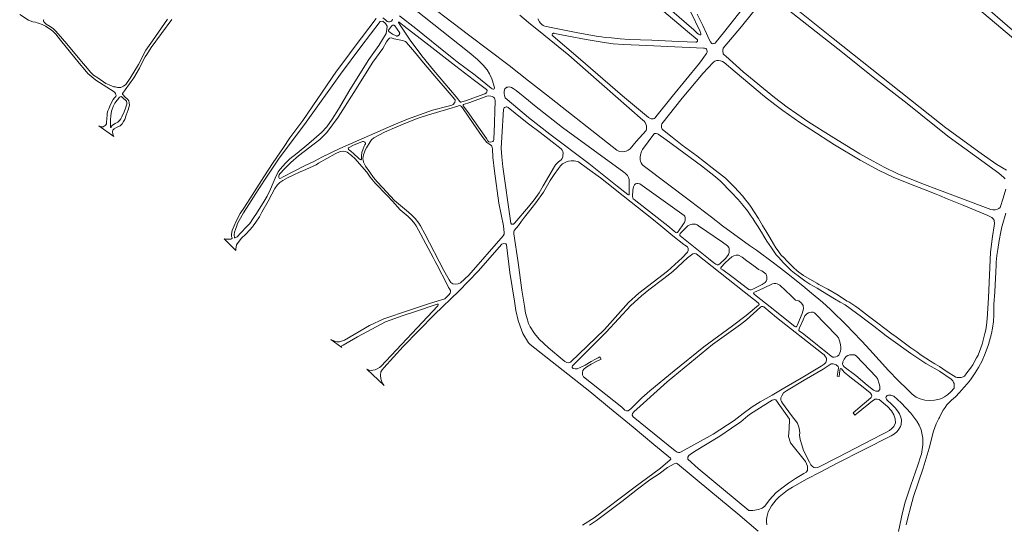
# Model space of a CAD drawing. Extents: x 146402 to 164798, y 455483 to 464134.
# Tile 4 of 256: x 149881 to 151079, y 457137 to 457751. Entities that reach past the tile are written whole.
import ezdxf

# ---------------------------------------------------------------- set-up
doc = ezdxf.new("R2010")
doc.units = 0
doc.header["$LTSCALE"] = 0.2
doc.layers.add('B-XX-VH-VERHARDING_FUNDERING_ZAND-GV', color=252, linetype='CONTINUOUS', lineweight=18)

msp = doc.modelspace()

# ---------------------------------------------------------------- linework, layer by layer
at = {"layer": 'B-XX-VH-VERHARDING_FUNDERING_ZAND-GV'}
for points in [[(150308.268, 457805.452), (150427.668, 457710.761), (150437.991, 457702.315), (150444.692, 457695.386), (150449.442, 457689.701), (150452.381, 457684.636), (150455.254, 457678.805), (150457.717, 457670.956), (150458.355, 457667.481), (150458.115, 457666.646), (150457.49, 457666.261), (150456.76, 457666.293), (150455.716, 457666.637), (150454.391, 457667.571), (150434.932, 457683.216), (150413.017, 457699.428), (150409.173, 457702.486), (150390.388, 457717.729), (150362.898, 457739.904), (150343.091, 457755.547)], [(150489.417, 457756.241), (150500, 457747.362), (150518.553, 457732.326), (150548.886, 457707.413), (150572.339, 457687.017), (150639.26, 457628.297), (150640.649, 457627.116), (150641.761, 457625.726), (150642.873, 457623.78), (150643.498, 457621.696), (150643.637, 457619.68), (150643.637, 457617.735), (150643.151, 457616.067), (150631.129, 457602.586), (150623.554, 457593.691), (150621.192, 457591.953), (150618.898, 457590.633), (150616.744, 457590.216), (150613.756, 457589.869), (150610.768, 457590.286), (150607.363, 457592.092), (150521.75, 457659.221), (150500, 457676.449), (150476.326, 457694.859), (150427.024, 457732.368), (150360.636, 457783.027)], [(150775.359, 457783.321), (150737.104, 457734.573), (150728.418, 457723.559), (150727.532, 457722.482), (150726.915, 457722.056), (150726.072, 457721.752), (150725.152, 457721.552), (150724.196, 457721.518), (150723.432, 457721.57), (150722.876, 457721.778), (150722.563, 457722.134), (150721.564, 457723.602), (150719.653, 457726.66), (150716.561, 457733.852), (150711.974, 457743.737), (150705.147, 457757.462)], [(151080.983, 457544.729), (151077.647, 457533.746), (151073.893, 457522.277), (151072.225, 457520.887), (151070.835, 457520.192), (151067.915, 457519.566), (151065.135, 457519.566), (151062.633, 457519.775), (151059.435, 457520.887), (151000, 457543.492), (150978.472, 457551.518), (150949.564, 457563.332), (150932.955, 457571.393), (150919.544, 457578.481), (150903.005, 457587.619), (150868.12, 457609.161), (150841.053, 457625.943), (150826.356, 457636.193), (150814.681, 457644.463), (150799.393, 457655.894), (150761.104, 457687.374), (150740.1, 457706.119), (150737.946, 457708.047), (150737.329, 457708.768), (150737.016, 457709.229), (150736.79, 457709.619), (150736.651, 457710.427), (150736.46, 457711.435), (150736.46, 457712.495), (150736.53, 457713.398), (150736.599, 457714.214), (150736.721, 457715.1), (150737.016, 457716.004), (150758.975, 457742.55), (150784.374, 457773.612)], [(150798.985, 457776.27), (150833.105, 457749.238), (150882.236, 457710.74), (150919.483, 457680.72), (150960.691, 457648.615), (150977.23, 457635.411), (151000, 457617.031), (151011.995, 457607.983), (151042.648, 457585.461), (151072.26, 457564.052), (151078.411, 457558.944), (151080.149, 457557.275)], [(151081.817, 457567.545), (151069.958, 457574.376), (151050.869, 457588.056), (151007.704, 457619.055), (151000, 457625.166), (150870.641, 457727.786), (150813.98, 457773.233)], [(151025.775, 457782.487), (151103.209, 457716.87)], [(150659.455, 457765.039), (150693.506, 457736.13), (150705.042, 457726.645), (150705.441, 457726.106), (150705.58, 457725.446), (150705.545, 457724.716), (150705.372, 457724.074), (150704.972, 457723.57), (150704.416, 457723.24), (150703.739, 457723.17), (150682.509, 457724.282), (150650.057, 457725.741), (150622.573, 457726.61), (150611.558, 457727.374), (150600.961, 457728.486), (150593.387, 457728.973), (150588.835, 457729.668), (150582.198, 457730.797), (150558.033, 457735.14), (150527.578, 457741.116), (150521.898, 457742.28), (150519.986, 457742.61), (150518.649, 457743.184), (150517.606, 457743.688), (150516.304, 457744.678), (150515.313, 457745.459), (150514.062, 457746.762), (150513.124, 457748.17), (150511.161, 457751.905)], [(150697.085, 457760.695), (150708.725, 457736.148), (150709.42, 457734.584), (150709.698, 457733.576), (150709.732, 457732.638), (150709.315, 457732.117), (150708.308, 457732.082), (150706.779, 457733.09), (150705.076, 457734.445), (150701.081, 457738.384), (150665.263, 457769.312)], [(151088.855, 457737.931), (151049.547, 457771.887)], [(149880.676, 457756.959), (149891.304, 457750.021), (149896.692, 457748.176), (149899.81, 457747.474), (149901.859, 457747.045), (149903.759, 457746.51), (149908.077, 457744.739), (149911.952, 457742.672), (149917.948, 457739.13), (149920.901, 457736.546), (149924.517, 457733.004), (149930.311, 457725.697), (149953.08, 457697.724), (149959.981, 457689.605), (149963.561, 457685.435), (149973.341, 457677.279), (149995.464, 457663.109), (149996.571, 457662.094), (149997.438, 457660.894), (149997.863, 457659.437), (149997.918, 457658.339), (149997.568, 457657.342), (149996.128, 457655.719), (149994.459, 457653.56), (149991.137, 457647.729), (149989.071, 457642.452), (149988.037, 457639.942), (149987.225, 457636.953), (149987.004, 457634.628), (149986.561, 457630.569), (149986.45, 457625.698), (149986.395, 457624.664), (149986.192, 457623.816), (149985.639, 457622.819), (149984.661, 457621.823), (149983.48, 457621.029), (149982.465, 457620.568), (149981.764, 457620.328), (149980.472, 457620.291), (149979.913, 457620.371), (149978.826, 457620.65), (149976.959, 457621.416), (149995.067, 457608.64), (149993.97, 457611.508), (149993.674, 457614.534), (149994.117, 457616.453), (149995.667, 457618.003), (149998.693, 457619.701), (150000, 457620.308), (150001.176, 457620.685), (150002.99, 457621.639), (150005.207, 457623.837), (150007.178, 457626.8), (150008.594, 457629.413), (150010.453, 457634.357), (150012.793, 457640.902), (150014.372, 457646.68), (150014.083, 457649.6), (150013.343, 457652.066), (150012.364, 457653.522), (150008.387, 457657.263), (150006.502, 457659.168), (150005.961, 457659.844), (150005.853, 457660.731), (150006.077, 457661.375), (150008.845, 457665.175), (150019.708, 457679.853), (150026.445, 457691.63), (150031.433, 457701.679), (150033.487, 457705.633), (150035.285, 457708.213), (150040.852, 457716.752), (150066.038, 457750.988)], [(150060.368, 457751.269), (150042.384, 457725.022), (150034.185, 457713.691), (150025.209, 457696.378), (150015.256, 457679.756), (150009.895, 457671.983), (150007.122, 457669.678), (150006.359, 457669.24), (150003.58, 457668.396), (150001.39, 457668.283), (149999.686, 457668.398), (149997.217, 457668.856), (149995.15, 457669.188), (149989.467, 457671.329), (149985.556, 457673.248), (149975.887, 457679.89), (149970.536, 457683.396), (149966.882, 457686.939), (149963.118, 457691.146), (149955.738, 457700.003), (149938.172, 457721.259), (149927.433, 457733.437), (149924.37, 457737.201), (149921.86, 457739.416), (149917.875, 457742.22), (149913.077, 457745.431), (149910.383, 457747.867), (149909.862, 457748.305), (149909.507, 457748.678), (149909.451, 457749.121), (149909.581, 457749.693), (149909.83, 457750.228), (149910.15, 457750.768)], [(150314.556, 457752.084), (150287.767, 457716.984), (150276.396, 457701.613), (150266.342, 457688.021), (150225.406, 457628.189), (150209.618, 457607.029), (150201.665, 457595.143), (150189.284, 457577.017), (150177.665, 457559.659), (150163.562, 457537.181), (150154.261, 457522.787), (150149.144, 457514.98), (150143.827, 457504.703), (150141.835, 457500), (150139.363, 457494.438), (150138.609, 457489.661), (150138.609, 457486.946), (150139.162, 457485.438), (150139.181, 457485.067), (150139.042, 457484.683), (150138.841, 457484.338), (150138.621, 457484.073), (150137.609, 457483.797), (150132.128, 457483.596), (150129.444, 457484.215), (150143.622, 457469.991), (150143.643, 457471.78), (150144.649, 457476.858), (150150.28, 457484.35), (150156.415, 457490.283), (150164.258, 457499.133), (150164.938, 457500), (150167.979, 457504.413), (150172.406, 457510.896), (150175.376, 457516.54), (150183.046, 457529.78), (150187.742, 457538.56), (150191.263, 457545.527), (150194.1, 457549.362), (150197.218, 457552.572), (150201.033, 457555.159), (150206.515, 457558.239), (150212.833, 457560.974), (150222.689, 457565.983), (150225.259, 457566.861), (150241.415, 457574.067), (150244.327, 457576.303), (150264.625, 457587.712), (150270.822, 457590.482), (150274.611, 457590.739), (150277.116, 457590.297), (150279.414, 457589.401), (150284.609, 457585.491), (150289.004, 457581.613), (150294.207, 457575.547), (150302.972, 457565.218), (150307.306, 457559.045), (150313.244, 457551.904), (150327.413, 457537.423), (150334.464, 457530.008), (150343.821, 457519.472), (150353.308, 457511.371), (150357.077, 457507.665), (150360.463, 457503.922), (150363.102, 457500), (150366.182, 457494.885), (150383.755, 457461.311), (150386.225, 457456.593), (150388.23, 457452.762), (150400.789, 457428.548), (150402.627, 457425.156), (150403.734, 457423.497), (150404.789, 457421.435), (150405.041, 457419.877), (150404.488, 457418.167), (150402.778, 457416.005), (150398.201, 457411.357), (150379.322, 457405.647), (150355.086, 457397.401), (150324.012, 457386.942), (150306.313, 457378.797), (150276.144, 457360.846), (150269.708, 457358.885), (150266.606, 457358.761), (150262.936, 457360.029), (150259.517, 457361.839), (150272.565, 457351.934), (150271.961, 457352.688), (150271.961, 457353.493), (150272.69, 457354.146), (150274.29, 457354.951), (150291.788, 457365.108), (150325.778, 457383.008), (150347.5, 457390.952), (150360.975, 457395.478), (150388.731, 457404.729), (150389.498, 457404.742), (150389.9, 457404.554), (150390.076, 457404.239), (150390.051, 457403.774), (150389.916, 457403.271), (150389.693, 457402.718), (150320.115, 457329.018), (150318.506, 457327.56), (150315.741, 457325.951), (150313.327, 457324.895), (150310.612, 457324.292), (150308.4, 457324.141), (150306.036, 457324.241), (150303.321, 457325.549), (150324.188, 457305.738), (150322.026, 457308.956), (150320.266, 457313.733), (150319.713, 457318.308), (150320.065, 457322.381), (150321.724, 457324.945), (150323.987, 457327.308), (150347.368, 457353.002), (150385.683, 457392.222), (150415.147, 457420.681), (150438.528, 457444.666), (150467.591, 457477.751), (150469.401, 457478.455), (150472.167, 457478.052), (150473.323, 457477.047), (150477.346, 457443.006), (150482.977, 457408.413), (150484.577, 457397.027), (150487.402, 457384.791), (150489.611, 457377.75), (150492.914, 457368.908), (150500, 457357.777), (150501.759, 457355.656), (150574.615, 457298.457), (150598.542, 457278.698), (150627.183, 457254.905), (150652.46, 457234.152), (150672.86, 457217.209), (150673.101, 457216.328), (150672.461, 457215.362), (150660.628, 457205.022), (150628.119, 457181.303), (150579.926, 457144.896), (150565.832, 457136.014)], [(150334.276, 457751.295), (150333.864, 457750.059), (150333.016, 457749.013), (150332.01, 457748.349), (150330.898, 457748.032), (150329.508, 457748.027), (150328.011, 457748.508), (150325.883, 457750.343), (150322.814, 457752.939)], [(150959.381, 457136.317), (150961.451, 457144.774), (150965.199, 457158.781), (150968.552, 457170.863), (150980.228, 457205.329), (150987.559, 457229.676), (150992.937, 457250.349), (150996.124, 457259.212), (150999.297, 457265.55), (151000, 457266.953), (151002.516, 457271.95), (151004.616, 457275.637), (151006.914, 457278.944), (151009.183, 457282.11), (151012.176, 457285.334), (151014.821, 457287.93), (151019.404, 457292.072), (151024.465, 457297.344), (151030.114, 457303.733), (151033.802, 457307.853), (151037.87, 457312.78), (151041.292, 457317.492), (151043.64, 457321.163), (151047.707, 457327.843), (151052.072, 457335.812), (151055.776, 457344.707), (151059.678, 457355.52), (151061.1, 457360.051), (151063.613, 457368.946), (151064.803, 457375.626), (151065.895, 457383.793), (151066.391, 457391.829), (151066.457, 457404.262), (151067.317, 457419.622), (151067.73, 457428.302), (151068.738, 457443.629), (151068.986, 457452.492), (151069.201, 457455.765), (151069.995, 457463.966), (151071.053, 457471.34), (151072.64, 457481.922), (151074.757, 457492.57), (151076.08, 457498.588), (151076.393, 457500), (151080.659, 457515.269)], [(150790.016, 457136.231), (150789.623, 457139.963), (150789.745, 457143.159), (150790.422, 457147.387), (150791.791, 457151.974), (150793.453, 457155.892), (150795.78, 457159.546), (150798.302, 457162.933), (150801.449, 457166.691), (150805.058, 457170.336), (150814.989, 457178.286), (150821.132, 457182.012), (150839.198, 457192.103), (150854.708, 457200.406), (150875.483, 457211.403), (150907.684, 457227.451), (150941.124, 457244.392), (150945.451, 457246.956), (150948.436, 457249.649), (150950.75, 457252.474), (150952.615, 457256.057), (150953.277, 457258.474), (150953.704, 457263.706), (150953.11, 457267.325), (150951.441, 457271.253), (150948.969, 457274.999), (150946.229, 457278.52), (150941.786, 457283.064), (150936.583, 457287.873), (150935.55, 457289.121), (150935.007, 457290.818), (150935.137, 457292.159), (150936.383, 457293.55), (150937.856, 457294.136), (150940.896, 457294.148), (150944.701, 457292.865), (150953.582, 457284.717), (150965.431, 457271.975), (150972.575, 457262.389), (150975.543, 457257.483), (150977.933, 457251.948), (150979.938, 457241.628), (150979.788, 457233.76), (150978.199, 457222.129), (150977.455, 457220.351), (150973.748, 457208.993), (150965.359, 457184.735), (150958.295, 457163.678), (150955.275, 457151.35), (150950.298, 457128.08)], [(150574.002, 457135.888), (150582.751, 457141.377), (150613.34, 457164.836), (150632.709, 457179.648), (150647.688, 457191.103), (150658.755, 457198.443), (150669.227, 457205.981), (150677.042, 457210.374), (150679.971, 457211.294), (150681.452, 457210.492), (150721.85, 457177.028), (150754.534, 457149.58), (150779.518, 457128.507)]]:
    msp.add_lwpolyline(points, dxfattribs=at)
for points in [[(150142.229, 457485.689), (150141.776, 457488.907), (150142.279, 457492.427), (150143.435, 457495.393), (150144.892, 457500), (150145.938, 457502.781), (150147.663, 457506.438), (150152.915, 457515.567), (150159.621, 457526.092), (150170.96, 457543.867), (150182.508, 457561.711), (150195.649, 457581.231), (150229.287, 457626.1), (150271.232, 457684.541), (150295.691, 457717.606), (150319.2, 457748.28), (150322.462, 457748.725), (150325.781, 457746.187), (150327.733, 457742.672), (150327.537, 457739.157), (150326.561, 457733.69), (150317.834, 457719.471), (150305.565, 457702.415), (150282.453, 457665.321), (150268.717, 457641.983), (150261.044, 457629.507), (150254.401, 457620.442), (150248.168, 457613.396), (150232.433, 457599.917), (150218.428, 457588.322), (150209.482, 457581.613), (150204.008, 457576.238), (150197.847, 457568.844), (150195.327, 457565.465), (150191.53, 457558.08), (150189.117, 457552.438), (150185.877, 457544.568), (150181.736, 457535.999), (150178.212, 457529.867), (150169.018, 457515.091), (150165.213, 457509.653), (150160.614, 457502.891), (150158.079, 457500), (150156.867, 457498.731), (150149.928, 457491.591), (150145.202, 457486.563), (150142.726, 457485.345), (150142.644, 457485.334), (150142.54, 457485.353), (150142.441, 457485.406), (150142.376, 457485.472), (150142.296, 457485.565)], [(150329.432, 457737.306), (150329.426, 457737.448), (150329.435, 457737.591), (150329.461, 457737.731), (150329.471, 457737.769), (150329.638, 457738.005), (150333.363, 457742.863), (150333.477, 457743.025), (150333.604, 457743.178), (150333.742, 457743.32), (150333.892, 457743.45), (150334.051, 457743.567), (150334.22, 457743.672), (150334.396, 457743.762), (150334.579, 457743.838), (150334.768, 457743.898), (150334.961, 457743.944), (150335.157, 457743.974), (150335.355, 457743.988), (150335.553, 457743.985), (150335.75, 457743.967), (150335.946, 457743.933), (150336.137, 457743.884), (150336.325, 457743.819), (150336.506, 457743.739), (150336.681, 457743.645), (150336.847, 457743.537), (150337.004, 457743.416), (150337.15, 457743.282), (150337.286, 457743.138), (150337.297, 457743.125), (150343.031, 457735.083), (150343.082, 457734.855), (150343.118, 457734.625), (150343.138, 457734.392), (150343.142, 457734.159), (150343.129, 457733.926), (150343.101, 457733.695), (150343.057, 457733.466), (150342.998, 457733.24), (150342.923, 457733.019), (150342.833, 457732.804), (150342.729, 457732.596), (150342.61, 457732.395), (150342.478, 457732.202), (150342.334, 457732.02), (150342.177, 457731.847), (150342.008, 457731.686), (150341.829, 457731.536), (150341.64, 457731.4), (150341.442, 457731.276), (150341.237, 457731.166), (150341.024, 457731.071), (150340.805, 457730.991), (150340.581, 457730.926), (150340.353, 457730.876), (150340.122, 457730.842), (150339.89, 457730.824), (150339.657, 457730.821), (150339.424, 457730.835), (150339.193, 457730.865), (150338.964, 457730.911), (150338.739, 457730.972), (150338.695, 457730.986), (150334.443, 457733.143), (150330.008, 457736.368), (150329.892, 457736.451), (150329.787, 457736.547), (150329.694, 457736.654), (150329.613, 457736.771), (150329.545, 457736.896), (150329.492, 457737.029), (150329.454, 457737.166)], [(150341.845, 457747.177), (150341.818, 457747.498), (150341.93, 457747.707), (150342.138, 457747.865), (150342.399, 457747.909), (150342.677, 457747.858), (150348.78, 457742.873), (150378.767, 457719.757), (150411.615, 457694.079), (150432.467, 457677.744), (150447.249, 457667.159), (150448.992, 457665.705), (150449.553, 457664.525), (150449.333, 457662.977), (150448.677, 457661.758), (150446.595, 457660.429), (150423.087, 457652.171), (150418.711, 457650.591), (150417.86, 457650.431), (150417.026, 457650.411), (150416.432, 457651.069), (150411.855, 457656.998), (150384.477, 457689.442), (150370.157, 457706.809), (150356.041, 457725.672), (150343.665, 457744.054)], [(150195.863, 457559.797), (150195.893, 457561.049), (150196.307, 457562.024), (150197.138, 457563.035), (150203.095, 457569.246), (150210.646, 457577.132), (150220.11, 457584.955), (150245.835, 457605.112), (150250.685, 457609.789), (150254.496, 457613.628), (150261.491, 457622.861), (150268.188, 457632.071), (150287.523, 457662.111), (150310.553, 457699.073), (150322.484, 457715.659), (150327.258, 457723.775), (150329.195, 457726.668), (150330.789, 457728.239), (150332.596, 457728.489), (150336.563, 457727.495), (150346.654, 457725.307), (150350.032, 457723.963), (150351.565, 457723.1), (150360.975, 457711.461), (150371.942, 457698.011), (150383.673, 457684.981), (150403.473, 457661.723), (150410.387, 457653.716), (150410.633, 457653.022), (150410.774, 457652.362), (150410.725, 457651.562), (150410.467, 457650.709), (150410.07, 457649.995), (150409.482, 457649.124), (150408.652, 457648.008), (150408.088, 457647.606), (150406.457, 457646.835), (150402.185, 457645.568), (150383.01, 457640.664), (150352.488, 457629.669), (150335.893, 457622.863), (150270.492, 457594.007), (150248.417, 457583.564), (150239.569, 457578.525), (150227.108, 457572.777), (150213.747, 457566.017), (150201.462, 457559.435), (150198.374, 457557.824), (150197.227, 457557.681), (150196.426, 457558.13), (150196.041, 457558.789)], [(150528.803, 457732.273), (150528.786, 457732.76), (150529.029, 457733.333), (150529.324, 457733.698), (150529.846, 457734.028), (150530.419, 457734.15), (150531.079, 457734.15), (150531.982, 457734.028), (150538.15, 457732.847), (150548.712, 457730.519), (150569.977, 457726.558), (150589.712, 457723.292), (150602.777, 457721.346), (150615.459, 457720.616), (150644.02, 457719.365), (150669.662, 457718.184), (150713.042, 457716.238), (150714.154, 457716.169), (150715.213, 457715.821), (150715.752, 457715.474), (150716.482, 457714.797), (150717.055, 457713.806), (150717.315, 457712.364), (150717.281, 457711.079), (150716.742, 457709.654), (150707.882, 457697.841), (150674.804, 457657.258), (150655.069, 457632.415), (150654.165, 457631.338), (150653.054, 457630.643), (150651.837, 457630.26), (150650.552, 457630.156), (150649.093, 457630.26), (150647.564, 457630.851), (150645.861, 457631.894), (150614.382, 457658.231), (150560.526, 457704.651), (150530.019, 457730.675), (150529.524, 457731.057), (150529.159, 457731.431), (150528.855, 457731.891)], [(150661.784, 457621.025), (150661.784, 457622.345), (150662.167, 457623.978), (150687.044, 457655.388), (150712.687, 457685.756), (150724.57, 457698.542), (150725.647, 457699.515), (150726.759, 457700.21), (150727.818, 457700.644), (150728.93, 457700.887), (150729.764, 457700.957), (150731.241, 457701.044), (150733.656, 457700.748), (150736.071, 457699.81), (150737.947, 457698.646), (150751.359, 457687.18), (150787.094, 457657.108), (150799.846, 457647.449), (150809.297, 457640.222), (150830.075, 457625.698), (150838.032, 457620.625), (150850.331, 457612.842), (150865.411, 457603.044), (150872.499, 457598.596), (150903.443, 457579.672), (150926.835, 457567.27), (150942.88, 457559.482), (150943.726, 457559.159), (150964.861, 457550.65), (150980.652, 457544.587), (150996.201, 457538.297), (151000, 457536.873), (151009.631, 457532.982), (151029.789, 457524.675), (151058.775, 457512.65), (151063.64, 457510.148), (151065.378, 457508.479), (151066.49, 457506.846), (151066.768, 457505.56), (151067.012, 457503.44), (151066.994, 457502.015), (151066.838, 457500.781), (151066.647, 457500), (151064.671, 457486.861), (151062.273, 457467.832), (151059.64, 457412.479), (151058.102, 457386.647), (151057.346, 457379.27), (151056.46, 457373.614), (151055.469, 457369.052), (151051.872, 457356.201), (151047.023, 457342.751), (151045.251, 457339.31), (151040.816, 457331.041), (151037.717, 457326.941), (151033.385, 457321.27), (151030.376, 457317.236), (151028.754, 457316.157), (151026.341, 457315.483), (151024.258, 457315.401), (151021.662, 457315.55), (151019.926, 457316.095), (151008.435, 457323.139), (151000, 457329.054), (150994.626, 457332.076), (150989.273, 457335.163), (150983.313, 457339.076), (150977.889, 457342.855), (150972.556, 457346.591), (150965.295, 457351.616), (150947.275, 457364.782), (150941.986, 457368.563), (150924.906, 457381.509), (150918.428, 457386.448), (150913.564, 457390.118), (150910.067, 457392.81), (150906.48, 457395.658), (150901.212, 457399.707), (150898.165, 457401.841), (150889.729, 457407.365), (150887.87, 457408.42), (150880.801, 457412.764), (150876.768, 457415.431), (150864.111, 457423.096), (150853.294, 457428.644), (150850.696, 457430.043), (150834.78, 457439.35), (150829.109, 457443.666), (150826.486, 457445.824), (150822.697, 457449.052), (150820.521, 457451.145), (150814.149, 457457.492), (150810.918, 457460.922), (150807.193, 457464.753), (150803.6, 457469.389), (150800.948, 457473.179), (150798.114, 457478.042), (150793.615, 457485.927), (150790.039, 457491.837), (150784.799, 457500.468), (150779.833, 457508.848), (150774.76, 457516.996), (150769.965, 457524.032), (150768.228, 457526.534), (150762.894, 457533.379), (150760.636, 457536.159), (150755.684, 457541.631), (150750.511, 457547.045), (150749.873, 457547.77), (150739.615, 457557.791), (150723.62, 457570.498), (150704.869, 457585.062), (150686.888, 457598.162), (150674.588, 457607.648), (150663.157, 457616.994), (150662.497, 457617.706), (150662.149, 457618.506), (150661.819, 457619.565)], [(150470.444, 457661.111), (150470.226, 457663.613), (150471.258, 457666.677), (150473.532, 457668.446), (150474.887, 457668.793), (150476.919, 457668.88), (150479.282, 457668.272), (150481.384, 457667.16), (150484.963, 457664.728), (150500, 457652.404), (150507.304, 457646.417), (150541.338, 457619.42), (150615.832, 457565.425), (150618.16, 457563.688), (150620.349, 457561.29), (150621.704, 457558.928), (150622.295, 457556.218), (150622.546, 457554.998), (150622.625, 457552.76), (150622.625, 457538.133), (150622.451, 457537.698), (150622.052, 457537.559), (150621.565, 457537.629), (150620.94, 457537.907), (150607.928, 457548.313), (150573.425, 457575.762), (150525.72, 457611.585), (150500, 457631.873), (150473.984, 457653.44), (150471.646, 457655.761), (150470.523, 457658.399)], [(149991.128, 457620.845), (149991.137, 457628.964), (149991.432, 457633.909), (149992.281, 457639.223), (149994.422, 457644.943), (149996.378, 457649.076), (149999.219, 457652.803), (150000, 457653.657), (150001.924, 457655.961), (150002.826, 457656.799), (150004.007, 457657.082), (150005.819, 457655.976), (150010.564, 457651.473), (150010.988, 457649.667), (150010.925, 457647.858), (150009.552, 457642.916), (150007.9, 457638.459), (150004.932, 457632.468), (150003.619, 457630.238), (150002.149, 457628.042), (150001.248, 457627.117), (150000.503, 457626.471), (150000, 457626.212), (149996.811, 457624.498), (149993.711, 457622.432), (149992.604, 457621.177), (149991.829, 457619.996), (149991.654, 457619.664), (149991.349, 457619.673), (149991.211, 457619.996)], [(150420.238, 457646.558), (150420.306, 457646.88), (150420.479, 457647.219), (150420.822, 457647.587), (150428.369, 457650.134), (150449.378, 457657.548), (150451.845, 457658.009), (150453.932, 457657.773), (150455.741, 457657.328), (150457.309, 457656.569), (150458.67, 457655.287), (150459.021, 457654.176), (150459.167, 457652.368), (150457.991, 457612.761), (150457.768, 457607.336), (150457.846, 457604.903), (150457.366, 457603.232), (150456.533, 457602.672), (150453.616, 457601.827), (150451.806, 457602.307), (150450.481, 457603.346), (150448.941, 457606.052), (150425.524, 457639.102), (150420.352, 457646.036)], [(150298.358, 457580.944), (150298.477, 457582.191), (150298.766, 457584.035), (150299.244, 457586.158), (150300.136, 457589.464), (150301.171, 457591.832), (150302.759, 457594.967), (150307.113, 457602.32), (150308.808, 457604.621), (150311.65, 457607.1), (150324.838, 457613.755), (150339.626, 457620.311), (150352.053, 457625.781), (150365.734, 457630.907), (150376.985, 457634.634), (150403, 457642.171), (150413.801, 457645.618), (150415.572, 457646.146), (150417.172, 457646.048), (150418.288, 457645.078), (150420.275, 457642.31), (150432.631, 457624.479), (150443.418, 457608.551), (150449.152, 457601.138), (150451.695, 457599.652), (150453.786, 457598.409), (150455.252, 457596.745), (150456.169, 457593.41), (150456.692, 457583.399), (150458.563, 457566.299), (150463.713, 457527.376), (150469.297, 457500), (150470.256, 457491.478), (150470.256, 457489.969), (150469.15, 457487.606), (150427.416, 457439.989), (150417.259, 457430.738), (150414.393, 457429.279), (150410.974, 457428.927), (150407.957, 457429.43), (150405.393, 457431.089), (150403.331, 457434.333), (150396.744, 457445.545), (150373.615, 457490.346), (150368.345, 457500), (150366.324, 457503.287), (150361.924, 457508.695), (150357.875, 457512.852), (150353.689, 457516.453), (150337.017, 457530.787), (150322.146, 457546.726), (150315.655, 457553.378), (150311.184, 457558.855), (150306.85, 457565.028), (150301.364, 457572.449), (150298.981, 457577.569), (150298.51, 457580.096)], [(150466.473, 457594.503), (150467.397, 457607.997), (150469.532, 457641.888), (150469.737, 457642.811), (150470.204, 457643.525), (150470.846, 457643.91), (150472.027, 457644.297), (150472.704, 457644.508), (150473.556, 457644.511), (150475.054, 457643.804), (150492.107, 457630.028), (150500, 457623.938), (150514.01, 457613.461), (150539.514, 457593.795), (150540.973, 457592.127), (150541.633, 457590.251), (150542.015, 457588.514), (150541.876, 457585.525), (150541.633, 457583.858), (150540.903, 457581.912), (150539.618, 457580.244), (150538.228, 457578.924), (150536.595, 457577.742), (150534.336, 457575.832), (150532.738, 457574.059), (150531.487, 457572.079), (150517.728, 457548.487), (150512.829, 457540.043), (150506.922, 457531.705), (150500, 457522.896), (150483.253, 457503.538), (150481.729, 457502.106), (150480.582, 457501.824), (150479.295, 457502.132), (150478.492, 457502.999), (150478.063, 457506.231), (150468.782, 457571.772), (150467.485, 457583.937)], [(150635.75, 457580.592), (150635.681, 457583.441), (150636.167, 457586.394), (150637.314, 457590.39), (150638.53, 457592.996), (150652.532, 457611.55), (150653.418, 457612.106), (150654.356, 457612.28), (150655.364, 457612.227), (150656.78, 457611.88), (150657.927, 457611.263), (150667.464, 457604.392), (150710.41, 457572.913), (150727.574, 457559.501), (150733.689, 457554.185), (150746.736, 457541.016), (150754.971, 457532.087), (150761.26, 457524.651), (150766.541, 457518.015), (150770.468, 457512.317), (150772.761, 457508.877), (150775.451, 457504.817), (150778.585, 457500), (150783.443, 457492.26), (150786.322, 457487.487), (150790.1, 457481.242), (150795.539, 457473.215), (150798.731, 457468.354), (150801.471, 457464.833), (150804.389, 457461.58), (150809.843, 457455.453), (150813.321, 457451.733), (150816.193, 457448.927), (150819.736, 457445.811), (150823.682, 457442.472), (150828.166, 457438.957), (150836.145, 457433.041), (150842.463, 457428.906), (150851.065, 457424.065), (150857.696, 457419.977), (150872.391, 457411.224), (150879.067, 457407.314), (150885.249, 457403.716), (150899.055, 457393.663), (150905.241, 457389.305), (150910.531, 457385.122), (150920.08, 457377.826), (150929.629, 457370.529), (150935.233, 457366.348), (150943.883, 457360.165), (150965.131, 457344.686), (150983.325, 457332.683), (151000, 457323.349), (151014.128, 457313.279), (151016.173, 457311.251), (151017.297, 457309.597), (151017.926, 457308.109), (151018.124, 457306.324), (151018.076, 457302.422), (151013.726, 457297.891), (151009.89, 457294.386), (151006.12, 457291.873), (151002.417, 457290.087), (151000, 457289.057), (150993.895, 457287.815), (150988.04, 457287.526), (150982.227, 457287.728), (150976.599, 457289.428), (150971.584, 457291.734), (150966.832, 457295.383), (150961.223, 457300.861), (150949.694, 457311.816), (150937.936, 457324.201), (150915.179, 457349.152), (150905.752, 457359.668), (150894.624, 457370.892), (150887.354, 457378.555), (150867.477, 457398.152), (150857.787, 457407.236), (150844.336, 457418.184), (150833.932, 457426.908), (150813.935, 457442.749), (150806.493, 457448.623), (150798.2, 457454.762), (150777.221, 457470.332), (150768.929, 457476.068), (150736.03, 457500), (150722.614, 457510.51), (150697.25, 457529.828), (150639.294, 457573.26), (150638.078, 457574.72), (150637.001, 457576.422), (150636.237, 457578.229)], [(150280.65, 457593.682), (150280.648, 457594.238), (150280.802, 457594.778), (150281.513, 457595.233), (150287.049, 457597.913), (150298.054, 457602.717), (150299.027, 457602.599), (150299.28, 457602.543), (150300.011, 457602.32), (150300.604, 457601.87), (150301.215, 457601.142), (150301.513, 457600.448), (150301.428, 457599.787), (150300.912, 457598.359), (150299.979, 457596.687), (150298.599, 457593.761), (150297.225, 457589.306), (150296.651, 457584.644), (150296.521, 457582.28), (150296.559, 457581.202), (150296.336, 457580.506), (150295.867, 457580.347), (150295.118, 457580.658), (150293.558, 457581.856), (150292.983, 457582.34), (150287.436, 457587.379), (150283.512, 457590.789), (150282.169, 457591.862), (150280.984, 457592.675), (150280.695, 457593.083), (150280.65, 457593.482)], [(150482.047, 457490.17), (150481.896, 457492.081), (150482.499, 457494.143), (150487.829, 457500.453), (150491.468, 457505.526), (150494.97, 457510.59), (150500, 457516.778), (150508.972, 457528.091), (150518.214, 457541.086), (150526.345, 457554.915), (150531.314, 457562.489), (150536.247, 457569.577), (150539.027, 457573.017), (150541.459, 457575.171), (150543.683, 457576.735), (150546.08, 457577.847), (150548.617, 457578.646), (150551.744, 457579.063), (150553.898, 457579.098), (150555.67, 457579.028), (150557.651, 457578.785), (150559.423, 457578.368), (150560.691, 457577.621), (150571.549, 457569.681), (150587.532, 457558.146), (150603.088, 457546.364), (150607.411, 457542.402), (150650.15, 457508.701), (150660.81, 457500), (150675.527, 457487.988), (150688.976, 457477.244), (150690.001, 457476.59), (150693.306, 457474.225), (150694.118, 457472.217), (150694.35, 457469.938), (150693.365, 457467.755), (150687.018, 457461.187), (150668.965, 457444.817), (150634.285, 457418.14), (150621.795, 457406.74), (150592.559, 457373.859), (150550.871, 457334.315), (150548.644, 457333.432), (150546.542, 457333.826), (150544.145, 457335.136), (150541.858, 457337.117), (150524.236, 457351.47), (150513.02, 457362.247), (150507.273, 457369.021), (150501.879, 457377.138), (150500, 457381.169), (150497.835, 457388.611), (150496.315, 457393.847), (150494.969, 457402.127), (150491.777, 457421.716), (150487.326, 457455.526)], [(150626.725, 457534.206), (150626.612, 457535.613), (150626.786, 457543.535), (150627.689, 457547.288), (150628.94, 457549.859), (150630.156, 457550.867), (150631.615, 457551.249), (150633.109, 457551.284), (150635.438, 457550.971), (150689.276, 457512.438), (150690.179, 457511.517), (150690.648, 457509.554), (150690.509, 457506.705), (150689.884, 457504.169), (150688.703, 457502.292), (150687.139, 457500), (150681.416, 457491.974), (150680.435, 457491.524), (150679.316, 457491.788), (150677.388, 457493.345), (150669.385, 457500), (150652.975, 457513.011), (150628.323, 457532.052), (150627.264, 457532.903), (150626.864, 457533.563)], [(150683.911, 457488.385), (150683.997, 457489.234), (150684.663, 457490.533), (150687.022, 457493.224), (150691.61, 457497.846), (150694.01, 457500), (150695.643, 457500.85), (150697.45, 457501.545), (150699.256, 457501.928), (150700.785, 457502.101), (150701.828, 457502.067), (150703.044, 457501.789), (150704.173, 457501.424), (150705.111, 457501.007), (150706.637, 457500), (150735.979, 457479.892), (150742.052, 457475.668), (150743.646, 457473.639), (150744.076, 457472.255), (150744.33, 457469.909), (150744.003, 457467.717), (150743.253, 457465.177), (150739.96, 457460.829), (150732.677, 457453.716), (150730.714, 457452.636), (150729.351, 457452.564), (150727.94, 457453.185), (150725.296, 457455.053), (150718.795, 457460.17), (150684.405, 457487.671)], [(150553.069, 457327.525), (150552.887, 457328.641), (150553.464, 457329.672), (150555.474, 457331.686), (150594.509, 457370.623), (150624.506, 457403.014), (150637.387, 457414.766), (150646.285, 457421.925), (150664.776, 457435.779), (150675.616, 457444.483), (150693.399, 457460.956), (150698.236, 457464.816), (150700.043, 457465.801), (150701.963, 457466.3), (150704.1, 457466.069), (150762.486, 457419.828), (150779.415, 457406.356), (150780.264, 457405.521), (150780.603, 457404.65), (150780.471, 457404.024), (150779.926, 457403.438), (150764.863, 457390.746), (150748.03, 457378.513), (150713.228, 457352.853), (150677.139, 457323.514), (150647.666, 457299.307), (150637.873, 457290.819), (150632.215, 457285.08), (150624.278, 457277.353), (150622.673, 457276.253), (150621.259, 457274.979), (150619.203, 457274.792), (150617.322, 457275.858), (150613.464, 457279.286), (150566.808, 457316.317), (150566.362, 457317.247), (150565.731, 457318.809), (150565.452, 457321.758), (150565.89, 457324.04), (150567.493, 457325.924), (150570.925, 457328.663), (150576.188, 457331.856), (150582.436, 457334.964), (150588.236, 457337.891), (150586.662, 457340.523), (150584.833, 457339.399), (150580.505, 457337.282), (150576.177, 457334.852), (150568.728, 457330.443), (150562.86, 457327.56), (150559.311, 457326.229), (150556.607, 457325.906), (150554.207, 457326.319)], [(150734.197, 457447.754), (150733.879, 457449.005), (150734.68, 457450.17), (150738.866, 457454.521), (150744.123, 457459.369), (150747.51, 457462.198), (150749.919, 457463.637), (150752.643, 457464.407), (150755.594, 457464.418), (150759.94, 457461.931), (150765.633, 457457.481), (150774.329, 457451.299), (150777.288, 457448.941), (150780.022, 457446.984), (150783.74, 457445.075), (150786.967, 457442.717), (150788.715, 457441.651), (150789.48, 457440.134), (150789.981, 457437.543), (150790.082, 457434.548), (150789.195, 457432.533), (150787.95, 457430.874), (150784.113, 457428.58), (150778.535, 457425.877), (150772.823, 457423.129), (150770.77, 457422.317), (150769.251, 457422.088), (150768.175, 457422.665), (150764.949, 457424.799), (150750.513, 457436.012), (150744.147, 457440.682), (150739.798, 457444.153), (150736.348, 457446.421)], [(150773.87, 457418.082), (150774.224, 457418.932), (150785.917, 457424.34), (150796.941, 457429.298), (150799.04, 457429.931), (150800.761, 457429.96), (150802.685, 457429.587), (150805.665, 457427.676), (150819.682, 457414.808), (150822.465, 457411.778), (150824.976, 457409.731), (150829.093, 457408.584), (150832.232, 457406.092), (150834.21, 457402.97), (150834.761, 457398.948), (150833.084, 457393.22), (150829.803, 457385.787), (150827.412, 457379.452), (150826.479, 457377.884), (150825.699, 457377.144), (150824.828, 457377.051), (150823.977, 457377.405), (150822.274, 457378.696), (150799.765, 457396.808), (150777.101, 457414.696), (150774.366, 457416.876)], [(150626.219, 457269.521), (150626.569, 457271.578), (150628.348, 457273.999), (150631.797, 457277.098), (150668.792, 457310.255), (150723.67, 457355.653), (150757.909, 457379.82), (150765.283, 457385.572), (150782.104, 457401.043), (150783.474, 457401.777), (150784.994, 457401.917), (150786.39, 457401.522), (150801.852, 457388.5), (150856.539, 457345.628), (150859.745, 457343.047), (150861.564, 457340.617), (150862.42, 457338.966), (150862.63, 457336.531), (150861.746, 457333.756), (150859.787, 457331.536), (150856.163, 457329.276), (150831.953, 457314.624), (150808.795, 457301.451), (150796.492, 457294.069), (150782.063, 457285.92), (150772.318, 457279.658), (150761.118, 457271.631), (150750.048, 457263.017), (150724.749, 457246.53), (150685.645, 457225.11), (150684.076, 457224.447), (150682.311, 457224.262), (150680.835, 457224.569), (150678.46, 457226.125), (150627.253, 457267.781)], [(150829.035, 457372.808), (150829.065, 457373.535), (150829.817, 457375.795), (150834.072, 457385.735), (150836.291, 457390.348), (150837.313, 457391.827), (150838.695, 457392.905), (150840.791, 457394.299), (150842.265, 457394.706), (150844.321, 457394.759), (150846.422, 457394.766), (150848.034, 457394.057), (150875.139, 457366.127), (150877.003, 457363.719), (150878.219, 457361.198), (150878.898, 457359.055), (150879.582, 457355.235), (150880.041, 457351.929), (150880.094, 457349.917), (150879.655, 457347.591), (150878.881, 457345.375), (150877.415, 457342.844), (150875.855, 457341.541), (150873.937, 457340.462), (150872.061, 457340.052), (150870.45, 457340.27), (150868.166, 457341.424), (150861.306, 457346.942), (150856.284, 457351.036), (150849.333, 457356.867), (150833.26, 457369.448), (150830.773, 457371.227), (150829.461, 457372.296)], [(150882.239, 457331.73), (150882.497, 457334.592), (150883.916, 457337.682), (150886.541, 457341.044), (150888.682, 457342.349), (150890.826, 457342.982), (150894.938, 457343.221), (150896.682, 457343.049), (150898.565, 457341.67), (150915.236, 457324.296), (150922.819, 457316.769), (150924.617, 457314.138), (150926.697, 457307.797), (150927.602, 457304.85), (150927.699, 457302.839), (150927.482, 457301.095), (150926.771, 457299.952), (150925.701, 457298.964), (150922.662, 457298.819), (150919.796, 457300.105), (150912.107, 457306.112), (150898.295, 457317.774), (150884.084, 457328.652), (150882.737, 457330.122)], [(150806.96, 457287.977), (150806.861, 457290.57), (150808.103, 457293.346), (150810.326, 457296.663), (150813.804, 457299.268), (150835.572, 457312.268), (150858.456, 457325.674), (150868.455, 457331.913), (150870.738, 457332.062), (150874.318, 457330.913), (150876.74, 457328.91), (150877.282, 457327.258), (150876.542, 457321.846), (150875.755, 457317.104), (150877.992, 457316.531), (150878.948, 457324.045), (150879.388, 457326.059), (150880.057, 457326.419), (150880.863, 457326.019), (150884.096, 457322.142), (150891.181, 457316.222), (150907.232, 457303.674), (150915.639, 457296.798), (150917.256, 457294.882), (150917.755, 457292.962), (150917.001, 457291.171), (150913.748, 457288.342), (150908.935, 457284.167), (150895.03, 457272.627), (150897.275, 457269.819), (150914.258, 457283.471), (150918.715, 457287.064), (150921.927, 457289.043), (150924.34, 457289.32), (150926.845, 457288.703), (150936.801, 457280.335), (150941.56, 457274.809), (150944.617, 457270.171), (150946.154, 457265.349), (150946.531, 457260.164), (150944.669, 457256.045), (150942.264, 457253.398), (150939.1, 457250.883), (150935.422, 457248.916), (150930.78, 457246.613), (150918.33, 457240.191), (150876.693, 457218.696), (150852.168, 457206.11), (150849.555, 457205.452), (150847.049, 457206.114), (150845.077, 457207.492), (150843.662, 457209.253), (150841.978, 457212.646), (150834.784, 457226.752), (150832.531, 457233.795), (150830.653, 457239.907), (150829.836, 457245.386), (150829.975, 457248.225), (150829.365, 457253.791), (150827.406, 457260.045), (150819.998, 457269.35), (150809.023, 457284.385), (150807.727, 457286.192)], [(150694.03, 457216.283), (150693.778, 457218.786), (150695.182, 457220.744), (150696.725, 457222.003), (150701.932, 457225.453), (150732.599, 457244.093), (150747.128, 457253.773), (150758.281, 457261.756), (150766.695, 457268.835), (150769.922, 457271.391), (150796.489, 457287.834), (150799.719, 457288.859), (150800.791, 457288.514), (150817.394, 457265.006), (150817.139, 457253.005), (150816.169, 457243.707), (150818.605, 457236.137), (150836.967, 457213.388), (150839.364, 457207.666), (150839.626, 457202.398), (150837.951, 457200.364), (150835.149, 457198.819), (150824.846, 457192.468), (150816.324, 457186.825), (150809.996, 457182.054), (150801.433, 457175.472), (150793.375, 457166.812), (150787.743, 457159.115), (150784.338, 457156.644), (150779.968, 457154.837), (150773.039, 457153.671), (150769.741, 457153.526), (150767.976, 457153.732), (150706.595, 457204.637)]]:
    msp.add_lwpolyline(points, close=True, dxfattribs=at)

doc.saveas('drawing.dxf')
